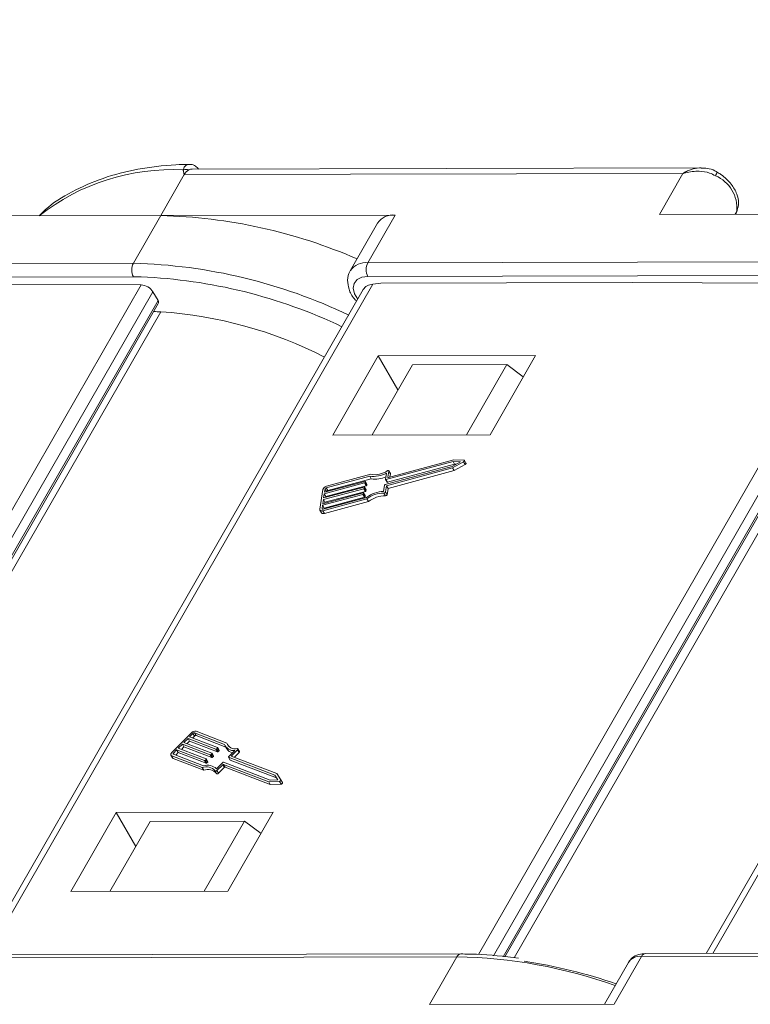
# Model space of a CAD drawing. Header units: millimetres. Extents: x 2390 to 3312, y -95 to 558.
# Tile 48 of 49: x 3125 to 3155, y 405 to 445. Entities that reach past the tile are written whole.
import ezdxf

# ---------------------------------------------------------------- set-up
doc = ezdxf.new("R2010")
doc.units = ezdxf.units.MM
doc.styles.get("Standard").update_dxf_attribs({"font": '仿宋_GB2312.ttf', "width": 0.8})
doc.dimstyles.new('ISO-25.1', dxfattribs={"dimtxt": 6, "dimasz": 5, "dimexe": 3.5, "dimexo": 0.625, "dimgap": 1.5, "dimtad": 1, "dimtoh": 1, "dimdsep": 46, "dimtxsty": 'Standard', "dimcen": 2.5, "dimadec": 0, "dimazin": 0, "dimtfac": 1, "dimtmove": 0, "dimatfit": 3, "dimfxl": 0, "dimarcsym": 0})

msp = doc.modelspace()

# ---------------------------------------------------------------- linework, layer by layer
at = {"color": 7, "linetype": 'Continuous', "lineweight": 15}
for p, q in [((3131.394, 439.043), (3130.418, 437.344)), ((3152.121, 439.089), (3131.394, 439.043)), ((3152.869, 439.325), (3131.72, 439.278)), ((3151.145, 437.39), (3152.121, 439.089)), ((3140.164, 437.365), (3130.418, 437.344)), ((3140.164, 437.365), (3139.025, 435.383)), ((3151.145, 437.39), (3160.464, 437.41)), ((3154.362, 437.518), (3154.292, 437.397)), ((3154.315, 437.397), (3154.362, 437.518)), ((3154.318, 437.397), (3154.379, 437.554)), ((3154.379, 437.554), (3154.362, 437.518)), ((3121.099, 437.323), (3130.418, 437.344)), ((3130.418, 437.344), (3129.279, 435.362)), ((3139.432, 437.032), (3138.293, 435.05)), ((3108.979, 435.317), (3129.279, 435.362)), ((3139.025, 435.383), (3159.325, 435.428)), ((3129.281, 434.796), (3108.98, 434.751)), ((3139.238, 434.496), (3123.221, 406.618)), ((3129.601, 434.793), (3129.281, 434.796)), ((3159.327, 434.862), (3139.026, 434.817)), ((3139.569, 434.536), (3139.238, 434.496)), ((3139.569, 434.536), (3150.02, 434.559)), ((3143.628, 406.642), (3159.648, 434.526)), ((3159.648, 434.526), (3150.02, 434.559)), ((3169.384, 434.563), (3153.367, 406.684)), ((3113.582, 406.575), (3129.602, 434.459)), ((3130.091, 434.175), (3114.202, 406.519)), ((3129.602, 434.459), (3119.973, 434.492)), ((3138.838, 434.271), (3122.951, 406.617)), ((3130.304, 433.808), (3130.091, 434.175)), ((3160.137, 434.242), (3144.248, 406.585)), ((3168.984, 434.337), (3153.096, 406.684)), ((3114.605, 406.482), (3130.304, 433.808)), ((3114.682, 406.475), (3130.317, 433.688)), ((3144.651, 406.549), (3160.351, 433.875)), ((3144.728, 406.542), (3160.363, 433.755)), ((3130.42, 433.344), (3114.968, 406.449)), ((3160.566, 433.411), (3145.109, 406.507)), ((3139.461, 431.509), (3137.574, 428.224)), ((3145.993, 431.524), (3139.461, 431.509)), ((3140.28, 430.097), (3139.461, 431.509)), ((3144.105, 428.239), (3145.993, 431.524)), ((3139.207, 428.228), (3140.882, 431.145)), ((3144.801, 431.154), (3140.882, 431.145)), ((3143.126, 428.237), (3144.801, 431.154)), ((3145.488, 430.646), (3144.801, 431.154)), ((3137.574, 428.224), (3144.105, 428.239)), ((3142.596, 427.198), (3139.881, 426.466)), ((3143.02, 427.18), (3142.596, 427.198)), ((3143.107, 427.056), (3143.041, 427.169)), ((3139.747, 426.169), (3142.536, 426.922)), ((3142.567, 427.125), (3139.778, 426.373)), ((3139.806, 426.12), (3142.544, 426.859)), ((3142.633, 427.012), (3139.844, 426.26)), ((3139.871, 426.007), (3142.61, 426.746)), ((3139.962, 426.622), (3139.896, 426.735)), ((3142.536, 426.922), (3142.878, 427.112)), ((3142.544, 426.859), (3143.01, 427.117)), ((3142.544, 426.859), (3142.61, 426.746)), ((3142.878, 427.112), (3142.567, 427.125)), ((3142.567, 427.125), (3142.633, 427.012)), ((3142.61, 426.746), (3143.076, 427.004)), ((3142.694, 427.01), (3142.633, 427.012)), ((3143.01, 427.117), (3143.076, 427.004)), ((3139.105, 426.516), (3137.298, 426.029)), ((3139.145, 426.592), (3137.309, 426.096)), ((3139.171, 426.403), (3137.364, 425.916)), ((3139.105, 426.516), (3139.171, 426.403)), ((3139.758, 426.383), (3139.798, 426.646)), ((3139.759, 426.377), (3139.824, 426.264)), ((3139.778, 426.373), (3139.844, 426.26)), ((3139.861, 426.476), (3139.898, 426.722)), ((3139.861, 426.476), (3139.867, 426.465)), ((3139.898, 426.722), (3139.964, 426.609)), ((3139.944, 426.483), (3139.964, 426.609)), ((3137.154, 425.957), (3137.029, 425.143)), ((3138.857, 425.994), (3137.179, 425.541)), ((3137.19, 425.609), (3138.868, 426.062)), ((3138.894, 426.232), (3137.216, 425.779)), ((3137.226, 425.846), (3138.904, 426.299)), ((3137.247, 425.982), (3137.226, 425.846)), ((3137.247, 425.982), (3137.312, 425.87)), ((3138.959, 426.119), (3137.281, 425.666)), ((3137.298, 426.029), (3137.364, 425.916)), ((3138.857, 425.994), (3138.923, 425.881)), ((3138.888, 426.051), (3138.883, 426.017)), ((3138.883, 426.017), (3138.949, 425.904)), ((3138.953, 425.945), (3138.887, 426.058)), ((3138.888, 426.051), (3138.954, 425.938)), ((3138.894, 426.232), (3138.959, 426.119)), ((3138.925, 426.289), (3138.919, 426.255)), ((3138.919, 426.255), (3138.985, 426.142)), ((3138.989, 426.182), (3138.924, 426.295)), ((3138.925, 426.289), (3138.99, 426.176)), ((3138.954, 425.938), (3138.949, 425.904)), ((3138.99, 426.176), (3138.985, 426.142)), ((3139.681, 425.884), (3139.721, 426.146)), ((3139.766, 425.857), (3139.806, 426.12)), ((3139.806, 426.12), (3139.871, 426.007)), ((3139.831, 425.744), (3139.871, 426.007)), ((3138.821, 425.757), (3137.143, 425.304)), ((3137.153, 425.371), (3138.831, 425.824)), ((3137.153, 425.079), (3138.989, 425.574)), ((3137.179, 425.541), (3137.153, 425.371)), ((3137.163, 425.146), (3138.97, 425.634)), ((3137.179, 425.541), (3137.245, 425.428)), ((3137.216, 425.779), (3137.19, 425.609)), ((3138.886, 425.644), (3137.208, 425.191)), ((3137.216, 425.779), (3137.281, 425.666)), ((3138.923, 425.881), (3137.245, 425.428)), ((3137.281, 425.666), (3137.276, 425.632)), ((3138.821, 425.757), (3138.886, 425.644)), ((3138.852, 425.814), (3138.847, 425.78)), ((3138.847, 425.78), (3138.912, 425.667)), ((3138.916, 425.707), (3138.851, 425.82)), ((3138.852, 425.814), (3138.917, 425.701)), ((3138.917, 425.701), (3138.912, 425.667)), ((3138.989, 425.574), (3139.054, 425.461)), ((3139.695, 425.809), (3139.76, 425.696)), ((3139.766, 425.857), (3139.831, 425.744)), ((3137.036, 425.103), (3137.101, 424.99)), ((3137.143, 425.304), (3137.122, 425.168)), ((3137.122, 425.168), (3137.134, 425.146)), ((3137.143, 425.304), (3137.208, 425.191)), ((3137.208, 425.191), (3137.203, 425.157)), ((3137.218, 424.966), (3139.054, 425.461)), ((3137.245, 425.428), (3137.24, 425.395)), ((3137.153, 425.079), (3137.218, 424.966)), ((3131.69, 415.85), (3130.879, 415.034)), ((3131.754, 415.825), (3131.619, 415.689)), ((3131.619, 415.689), (3132.78, 415.243)), ((3131.82, 415.712), (3131.748, 415.64)), ((3131.754, 415.825), (3131.82, 415.712)), ((3133.071, 415.366), (3131.82, 415.847)), ((3131.82, 415.847), (3131.886, 415.734)), ((3133.122, 415.259), (3131.886, 415.734)), ((3133.158, 415.426), (3131.888, 415.915)), ((3131.315, 415.383), (3131.146, 415.213)), ((3131.38, 415.27), (3131.274, 415.164)), ((3132.476, 414.937), (3131.315, 415.383)), ((3131.315, 415.383), (3131.38, 415.27)), ((3132.542, 414.824), (3131.38, 415.27)), ((3131.551, 415.621), (3131.382, 415.451)), ((3131.382, 415.451), (3132.544, 415.005)), ((3131.617, 415.508), (3131.511, 415.402)), ((3132.713, 415.175), (3131.551, 415.621)), ((3131.551, 415.621), (3131.617, 415.508)), ((3132.778, 415.062), (3131.617, 415.508)), ((3133.1, 415.297), (3133.165, 415.184)), ((3133.158, 415.426), (3133.224, 415.313)), ((3133.228, 415.296), (3133.224, 415.313)), ((3130.842, 414.92), (3130.908, 414.807)), ((3130.873, 414.895), (3132.144, 414.406)), ((3130.873, 414.895), (3130.939, 414.782)), ((3130.941, 414.963), (3132.191, 414.482)), ((3131.078, 415.145), (3130.943, 415.009)), ((3130.943, 415.009), (3130.978, 414.949)), ((3131.143, 415.032), (3131.038, 414.926)), ((3132.239, 414.699), (3131.078, 415.145)), ((3131.078, 415.145), (3131.143, 415.032)), ((3132.305, 414.586), (3131.143, 415.032)), ((3131.146, 415.213), (3132.307, 414.767)), ((3132.476, 414.937), (3132.542, 414.824)), ((3132.543, 414.982), (3132.509, 414.948)), ((3132.509, 414.948), (3132.574, 414.835)), ((3132.543, 414.982), (3132.608, 414.869)), ((3132.614, 414.888), (3132.549, 415.001)), ((3132.608, 414.869), (3132.574, 414.835)), ((3132.713, 415.175), (3132.778, 415.062)), ((3132.779, 415.219), (3132.746, 415.186)), ((3132.746, 415.186), (3132.811, 415.073)), ((3132.779, 415.219), (3132.845, 415.106)), ((3132.851, 415.125), (3132.786, 415.238)), ((3132.845, 415.106), (3132.811, 415.073)), ((3133.235, 414.856), (3133.496, 415.119)), ((3133.35, 414.883), (3133.611, 415.146)), ((3135.245, 414.154), (3133.35, 414.883)), ((3133.479, 414.833), (3133.677, 415.033)), ((3133.611, 415.146), (3133.677, 415.033)), ((3133.689, 415.071), (3133.624, 415.184)), ((3130.939, 414.782), (3132.209, 414.293)), ((3132.239, 414.699), (3132.305, 414.586)), ((3132.306, 414.744), (3132.272, 414.71)), ((3132.272, 414.71), (3132.338, 414.597)), ((3132.306, 414.744), (3132.372, 414.631)), ((3132.378, 414.65), (3132.312, 414.763)), ((3132.372, 414.631), (3132.338, 414.597)), ((3132.737, 414.356), (3132.998, 414.618)), ((3132.75, 414.28), (3132.995, 414.526)), ((3132.995, 414.526), (3133.06, 414.413)), ((3133.028, 414.537), (3134.907, 413.814)), ((3133.028, 414.537), (3133.093, 414.424)), ((3133.031, 414.629), (3134.961, 413.887)), ((3133.229, 414.837), (3133.294, 414.724)), ((3135.164, 414.091), (3133.234, 414.833)), ((3133.234, 414.833), (3133.3, 414.72)), ((3135.23, 413.978), (3133.3, 414.72)), ((3132.144, 414.406), (3132.209, 414.293)), ((3132.674, 414.267), (3132.739, 414.154)), ((3132.75, 414.28), (3132.816, 414.167)), ((3132.816, 414.167), (3133.06, 414.413)), ((3133.093, 414.424), (3134.972, 413.701)), ((3135.289, 413.902), (3135.164, 414.091)), ((3135.164, 414.091), (3135.23, 413.978)), ((3135.415, 413.897), (3135.245, 414.154)), ((3134.907, 413.814), (3135.352, 413.834)), ((3134.907, 413.814), (3134.972, 413.701)), ((3134.961, 413.887), (3135.289, 413.902)), ((3134.972, 413.701), (3135.418, 413.721)), ((3135.28, 413.901), (3135.23, 413.978)), ((3135.352, 413.834), (3135.418, 413.721)), ((3135.481, 413.783), (3135.415, 413.896)), ((3128.56, 412.536), (3126.673, 409.251)), ((3135.092, 412.551), (3128.56, 412.536)), ((3129.38, 411.124), (3128.56, 412.536)), ((3133.205, 409.266), (3135.092, 412.551)), ((3129.982, 412.172), (3128.306, 409.255)), ((3133.901, 412.18), (3129.982, 412.172)), ((3133.901, 412.18), (3132.225, 409.264)), ((3134.588, 411.673), (3133.901, 412.18)), ((3126.673, 409.251), (3133.205, 409.266)), ((3172.158, 406.726), (3150.57, 406.678)), ((3122.43, 406.499), (3142.731, 406.544)), ((3142.894, 406.661), (3122.593, 406.616)), ((3141.592, 404.561), (3142.731, 406.544)), ((3149.859, 406.311), (3148.863, 404.578)), ((3150.407, 406.561), (3149.268, 404.578)), ((3171.994, 406.609), (3150.407, 406.561)), ((3149.268, 404.578), (3141.592, 404.561))]:
    msp.add_line(p, q, dxfattribs=at)
at = {"color": 7, "linetype": 'Continuous', "lineweight": 15, "flags": 128}
for points in [[(3139.026, 434.817), (3138.772, 434.783), (3138.577, 434.684), (3138.457, 434.527), (3138.422, 434.326), (3138.475, 434.097), (3138.605, 433.865)], [(3143.01, 427.117), (3143.022, 427.126), (3143.033, 427.135), (3143.04, 427.146), (3143.043, 427.156), (3143.043, 427.166), (3143.038, 427.173), (3143.03, 427.178), (3143.02, 427.18)], [(3139.898, 426.722), (3139.898, 426.73), (3139.895, 426.737), (3139.889, 426.742), (3139.881, 426.745), (3139.871, 426.745), (3139.86, 426.744), (3139.848, 426.74), (3139.837, 426.734)], [(3143.076, 427.004), (3143.088, 427.013), (3143.098, 427.022), (3143.105, 427.033), (3143.109, 427.043), (3143.108, 427.053), (3143.107, 427.056)], [(3139.778, 426.373), (3139.774, 426.372), (3139.769, 426.372), (3139.766, 426.372), (3139.762, 426.373), (3139.76, 426.375), (3139.758, 426.377), (3139.757, 426.38), (3139.758, 426.383)], [(3139.881, 426.466), (3139.877, 426.465), (3139.872, 426.464), (3139.869, 426.465), (3139.865, 426.466), (3139.863, 426.468), (3139.861, 426.47), (3139.86, 426.473), (3139.861, 426.476)], [(3139.964, 426.609), (3139.964, 426.617), (3139.962, 426.622)], [(3138.868, 426.062), (3138.872, 426.063), (3138.876, 426.063), (3138.88, 426.062), (3138.883, 426.061), (3138.886, 426.06), (3138.887, 426.057), (3138.888, 426.054), (3138.888, 426.051)], [(3138.904, 426.299), (3138.909, 426.3), (3138.913, 426.3), (3138.916, 426.3), (3138.92, 426.299), (3138.922, 426.297), (3138.924, 426.295), (3138.925, 426.292), (3138.925, 426.289)], [(3138.831, 425.824), (3138.836, 425.825), (3138.84, 425.825), (3138.844, 425.825), (3138.847, 425.824), (3138.849, 425.822), (3138.851, 425.82), (3138.852, 425.817), (3138.852, 425.814)], [(3137.029, 425.143), (3137.029, 425.124), (3137.034, 425.107), (3137.044, 425.093), (3137.059, 425.082), (3137.078, 425.075), (3137.101, 425.072), (3137.126, 425.073), (3137.153, 425.079)], [(3137.122, 425.168), (3137.122, 425.162), (3137.123, 425.156), (3137.127, 425.151), (3137.132, 425.148), (3137.138, 425.145), (3137.146, 425.144), (3137.154, 425.145), (3137.163, 425.146)], [(3130.879, 415.034), (3130.861, 415.013), (3130.847, 414.992), (3130.838, 414.971), (3130.835, 414.951), (3130.837, 414.933), (3130.844, 414.917), (3130.856, 414.904), (3130.873, 414.895)], [(3130.943, 415.009), (3130.937, 415.003), (3130.932, 414.995), (3130.929, 414.988), (3130.928, 414.982), (3130.929, 414.976), (3130.931, 414.97), (3130.935, 414.966), (3130.941, 414.963)], [(3132.544, 415.005), (3132.546, 415.003), (3132.548, 415.001), (3132.55, 414.998), (3132.55, 414.995), (3132.549, 414.992), (3132.548, 414.989), (3132.546, 414.985), (3132.543, 414.982)], [(3132.78, 415.243), (3132.783, 415.241), (3132.785, 415.239), (3132.786, 415.236), (3132.787, 415.233), (3132.786, 415.23), (3132.785, 415.226), (3132.782, 415.223), (3132.779, 415.219)], [(3133.611, 415.146), (3133.619, 415.155), (3133.624, 415.164), (3133.626, 415.172), (3133.625, 415.18), (3133.621, 415.187), (3133.615, 415.191), (3133.606, 415.194), (3133.596, 415.194)], [(3133.677, 415.033), (3133.684, 415.041), (3133.689, 415.051), (3133.691, 415.059), (3133.691, 415.067), (3133.689, 415.071)], [(3132.307, 414.767), (3132.31, 414.765), (3132.312, 414.763), (3132.313, 414.76), (3132.313, 414.757), (3132.313, 414.754), (3132.311, 414.751), (3132.309, 414.747), (3132.306, 414.744)], [(3133.234, 414.833), (3133.231, 414.835), (3133.229, 414.837), (3133.228, 414.839), (3133.228, 414.842), (3133.228, 414.846), (3133.23, 414.849), (3133.232, 414.853), (3133.235, 414.856)], [(3132.674, 414.267), (3132.679, 414.261), (3132.686, 414.257), (3132.695, 414.256), (3132.706, 414.257), (3132.718, 414.26), (3132.73, 414.265), (3132.74, 414.272), (3132.75, 414.28)], [(3132.739, 414.154), (3132.744, 414.148), (3132.752, 414.144), (3132.761, 414.143), (3132.772, 414.144), (3132.784, 414.147), (3132.795, 414.152), (3132.806, 414.159), (3132.816, 414.167)], [(3135.352, 413.834), (3135.365, 413.836), (3135.379, 413.841), (3135.392, 413.849), (3135.403, 413.858), (3135.411, 413.868), (3135.416, 413.879), (3135.417, 413.889), (3135.415, 413.897)], [(3135.418, 413.721), (3135.431, 413.723), (3135.445, 413.728), (3135.457, 413.736), (3135.468, 413.745), (3135.477, 413.755), (3135.482, 413.766), (3135.483, 413.776), (3135.481, 413.783)]]:
    msp.add_lwpolyline(points, dxfattribs=at)
at = {"color": 7, "linetype": 'Continuous', "lineweight": 15}
for centre, radius, start, end in [((3130.891, 430.35), 8.902, 87.0125, 128.3365), ((3131.477, 438.913), 0.35, 71.5241, 110.4784), ((3131.839, 438.808), 0.503, 119.9328, 152.1961), ((3131.722, 438.995), 0.283, 90.3832, 118.3046), ((3152.883, 439.391), 0.712, 326.4517, 340.1209), ((3152.913, 437.656), 1.455, 354.5664, 67.2376), ((3140.081, 436.578), 0.792, 83.9702, 144.9679), ((3129.884, 415.548), 21.803, 66.5041, 88.596), ((3129.826, 435.08), 0.615, 152.7297, 207.5188), ((3128.702, 413.254), 22.115, 64.4795, 88.5043), ((3138.943, 434.589), 0.798, 84.1067, 143.5228), ((3139.571, 435.102), 0.615, 152.7297, 207.5188), ((3128.728, 413.376), 21.435, 64.516, 87.6672), ((3129.843, 419.164), 14.191, 87.6689, 88.8658), ((3129.28, 415.96), 17.421, 62.866, 86.2488), ((3139.313, 427.527), 0.95, 259.8133, 303.4569), ((3139.268, 427.565), 1.061, 261.1913, 299.9652), ((3139.333, 427.415), 1.024, 260.8827, 295.4804), ((3137.353, 425.892), 0.209, 102.2529, 161.8162), ((3137.313, 425.96), 0.0698, 102.2529, 161.8162), ((3137.379, 425.847), 0.0698, 102.2529, 161.8162), ((3138.85, 426.028), 0.0349, 282.2529, 341.8162), ((3138.886, 426.266), 0.0349, 282.2529, 341.8162), ((3138.915, 425.915), 0.0349, 282.2529, 341.8162), ((3138.944, 425.94), 0.00967, 349.0563, 29.2875), ((3138.952, 426.153), 0.0349, 282.2529, 341.8162), ((3138.981, 426.178), 0.00967, 349.0563, 29.2875), ((3139.754, 426.135), 0.0349, 102.2529, 161.8162), ((3139.837, 426.275), 0.0168, 221.6755, 294.2872), ((3138.813, 425.791), 0.0349, 282.2529, 341.8162), ((3138.879, 425.678), 0.0349, 282.2529, 341.8162), ((3138.908, 425.702), 0.00967, 349.0563, 29.2875), ((3139.735, 424.592), 1.293, 92.3955, 126.2747), ((3139.67, 424.703), 1.106, 88.7409, 128.0528), ((3139.736, 424.59), 1.106, 88.7409, 128.0528), ((3139.698, 425.881), 0.0716, 267.5104, 341.2122), ((3139.763, 425.768), 0.0716, 267.5104, 341.2122), ((3137.177, 425.058), 0.101, 221.6755, 294.2872), ((3131.846, 415.71), 0.209, 78.4324, 137.9957), ((3131.806, 415.779), 0.0698, 78.4324, 137.9957), ((3131.872, 415.666), 0.0698, 78.4324, 137.9957), ((3133.44, 415.513), 0.398, 201.6581, 278.1138), ((3133.504, 415.55), 0.367, 199.6453, 284.4409), ((3132.483, 414.971), 0.0349, 258.4324, 317.9957), ((3132.598, 414.882), 0.0168, 305.9614, 18.5731), ((3132.72, 415.209), 0.0349, 258.4324, 317.9957), ((3132.785, 415.096), 0.0349, 258.4324, 317.9957), ((3132.835, 415.12), 0.0168, 305.9614, 18.5731), ((3133.467, 415.374), 0.356, 212.2867, 259.4413), ((3130.957, 414.837), 0.058, 210.9611, 251.1923), ((3132.356, 413.952), 0.555, 46.6309, 107.2395), ((3132.246, 414.733), 0.0349, 258.4324, 317.9957), ((3132.312, 414.62), 0.0349, 258.4324, 317.9957), ((3132.362, 414.644), 0.0168, 305.9614, 18.5731), ((3132.549, 414.858), 0.0349, 258.4324, 317.9957), ((3133.021, 414.502), 0.0349, 78.4324, 137.9957), ((3133.024, 414.595), 0.0349, 78.4324, 137.9957), ((3133.303, 414.729), 0.00967, 210.9611, 251.1923), ((3132.311, 413.966), 0.471, 39.6341, 110.8073), ((3132.377, 413.853), 0.471, 39.6341, 110.8073), ((3133.086, 414.389), 0.0349, 78.4324, 137.9957), ((3150.591, 406.478), 0.201, 95.8172, 155.7418), ((3142.908, 406.47), 0.192, 94.1665, 157.3778), ((3142.397, 386.008), 20.538, 70.3428, 89.0701), ((3142.25, 384.752), 21.854, 71.0495, 81.3902), ((3150.338, 405.985), 0.58, 83.1614, 145.7766)]:
    msp.add_arc(centre, radius, start, end, dxfattribs=at)
for centre, major_axis, ratio, start_param, end_param in [((3139.566, 433.931), (-0.75, 0.294), 0.653837, 5.400501, 6.185818), ((3129.766, 434.177), (-0.346, 0.201), 0.573593, 3.9303, 5.501096), ((3130.109, 433.809), (-0.207, 0.121), 0.573593, 3.14482, 3.9303)]:
    msp.add_ellipse(centre, major_axis=major_axis, ratio=ratio, start_param=start_param, end_param=end_param, dxfattribs=at)
for points, knots in [([(3131.609, 439.468), (3131.421, 439.465), (3130.677, 439.452), (3129.45, 439.294), (3127.994, 438.925), (3126.715, 438.352), (3125.832, 437.815), (3125.452, 437.42), (3125.368, 437.333)], [0, 0, 0, 0, 0.0732091, 0.2906514, 0.5082285, 0.724879, 0.9393703, 1, 1, 1, 1]), ([(3131.355, 439.24), (3131.36, 439.26), (3131.374, 439.322), (3131.435, 439.41), (3131.521, 439.473), (3131.586, 439.466), (3131.607, 439.464)], [0, 0, 0, 0, 0.146645, 0.448799, 0.822208, 1, 1, 1, 1]), ([(3131.986, 439.278), (3131.946, 439.323), (3131.862, 439.414), (3131.719, 439.476), (3131.631, 439.468), (3131.607, 439.465)], [0, 0, 0, 0, 0.401699, 0.835997, 1, 1, 1, 1]), ([(3131.394, 439.043), (3131.394, 439.044), (3131.379, 439.096), (3131.361, 439.16), (3131.356, 439.228), (3131.355, 439.24)], [0, 0, 0, 0, 0.012087, 0.82463, 1, 1, 1, 1]), ([(3152.881, 439.324), (3152.877, 439.324), (3152.853, 439.327), (3152.716, 439.317), (3152.529, 439.284), (3152.341, 439.209), (3152.255, 439.166), (3152.206, 439.14), (3152.179, 439.124), (3152.155, 439.11), (3152.14, 439.101), (3152.131, 439.095), (3152.125, 439.091), (3152.123, 439.09), (3152.121, 439.089)], [0, 0, 0, 0, 0.015472, 0.093947, 0.519913, 0.724869, 0.839405, 0.872969, 0.925345, 0.956074, 0.974144, 0.99007, 0.992381, 1, 1, 1, 1]), ([(3152.121, 439.089), (3152.123, 439.09), (3152.132, 439.092), (3152.162, 439.101), (3152.199, 439.112), (3152.409, 439.166), (3152.754, 439.206), (3153.186, 439.146), (3153.396, 439.039), (3153.476, 438.998)], [0, 0, 0, 0, 0.005088, 0.020369, 0.070807, 0.089086, 0.500311, 0.809226, 1, 1, 1, 1]), ([(3153.547, 439.14), (3153.517, 439.162), (3153.397, 439.248), (3153.163, 439.313), (3152.967, 439.313), (3152.881, 439.313)], [0, 0, 0, 0, 0.158147, 0.632476, 1, 1, 1, 1]), ([(3154.379, 437.554), (3154.406, 437.657), (3154.464, 437.881), (3154.378, 438.263), (3154.139, 438.671), (3153.823, 438.972), (3153.604, 439.115), (3153.552, 439.149)], [0, 0, 0, 0, 0.17956, 0.389755, 0.635768, 0.914648, 1, 1, 1, 1]), ([(3138.315, 435.064), (3138.302, 435.049), (3138.205, 434.941), (3138.165, 434.652), (3138.233, 434.267), (3138.374, 433.965), (3138.53, 433.819), (3138.562, 433.789)], [0, 0, 0, 0, 0.04539, 0.324809, 0.598218, 0.917418, 1, 1, 1, 1]), ([(3150.57, 406.678), (3150.475, 406.671), (3150.275, 406.655), (3150.016, 406.528), (3149.911, 406.376), (3149.865, 406.308)], [0, 0, 0, 0, 0.336519, 0.708066, 1, 1, 1, 1]), ([(3145.284, 406.491), (3144.699, 406.559), (3143.884, 406.653), (3143.111, 406.659), (3142.894, 406.661)], [0, 0, 0, 0, 0.718456, 1, 1, 1, 1])]:
    msp.add_open_spline(points, degree=3, knots=knots, dxfattribs=at)

# ---------------------------------------------------------------- leaders
at = {"color": 5, "lineweight": 9}
msp.add_leader([(3119.471, 439.251), (3136.507, 476.525), (3144.214, 476.525)], dimstyle='ISO-25.1', override={"dimgap": 1.5, "dimtad": 0, "dimldrblk": 'Dot'}, dxfattribs=at)

doc.saveas('drawing.dxf')
